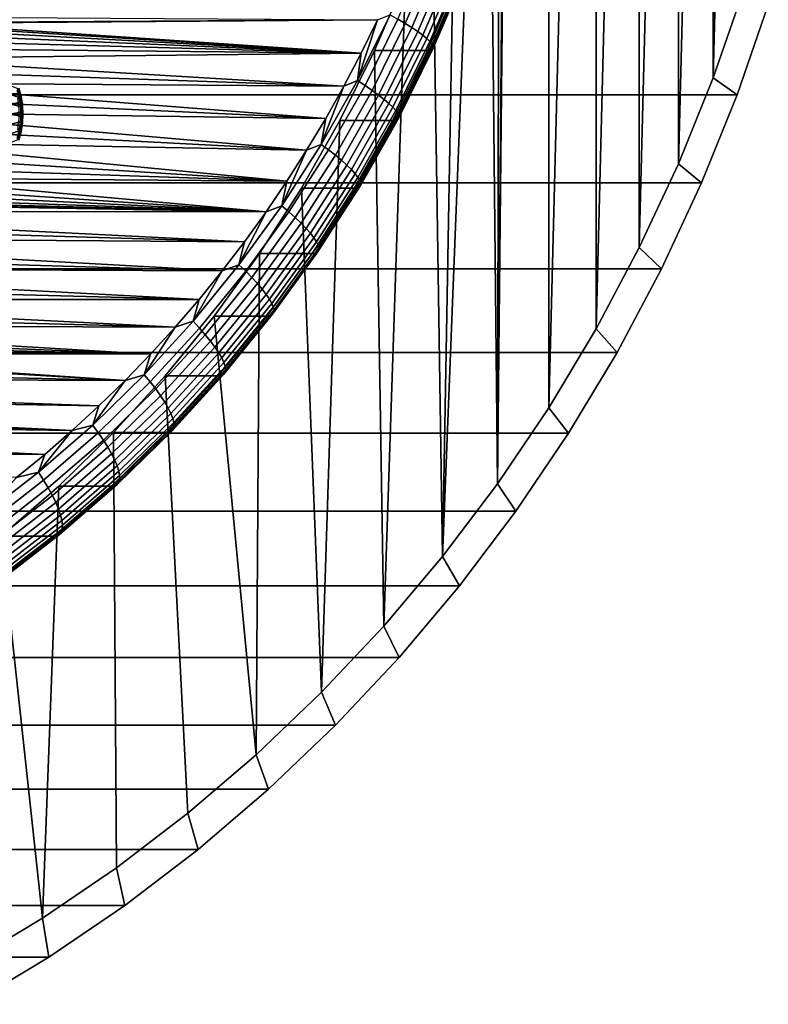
# Model space of a CAD drawing. Header units: metres. Extents: x -22 to 239, y -22 to 22.
# Tile 241 of 256: x 229.45 to 237.69, y -17.23 to -6.39. Entities that reach past the tile are written whole.
import ezdxf

# ---------------------------------------------------------------- set-up
doc = ezdxf.new("R2010")
doc.units = ezdxf.units.M
doc.layers.add('solid_10_151_033_XXX', color=7, linetype='CONTINUOUS')

msp = doc.modelspace()

# ---------------------------------------------------------------- linework, layer by layer
at = {"layer": 'solid_10_151_033_XXX'}
for points in [[(234.826767, 0, 195.19313), (235.274063, 10.662554, 195.355927), (235.274063, -10.66255, 195.355927), (234.709946, -11.498307, 195.150604)], [(235.274063, 10.662554, 195.355927), (235.794861, 9.795472, 195.545486), (235.274063, -10.66255, 195.355927)], [(235.794861, 9.795472, 195.545486), (235.794876, -9.795468, 195.545486), (235.274063, -10.66255, 195.355927)], [(235.794861, 9.795472, 195.545486), (236.270721, 8.899797, 195.718689), (235.794876, -9.795468, 195.545486)], [(236.270721, 8.899797, 195.718689), (236.270721, -8.899794, 195.718689), (235.794876, -9.795468, 195.545486)], [(236.270721, 8.899797, 195.718689), (236.700378, 7.977898, 195.875061), (236.270721, -8.899794, 195.718689)], [(236.700378, 7.977898, 195.875061), (236.700378, -7.977893, 195.875061), (236.270721, -8.899794, 195.718689)], [(236.700378, 7.977898, 195.875061), (237.082489, 7.032578, 196.014145), (236.700378, -7.977893, 195.875061)], [(237.082489, 7.032578, 196.014145), (237.082504, -7.032574, 196.014145), (236.700378, -7.977893, 195.875061)], [(237.082489, 7.032578, 196.014145), (237.415909, 6.066774, 196.135498), (237.082504, -7.032574, 196.014145)], [(237.415909, 6.066774, 196.135498), (237.415924, -6.06677, 196.135498), (237.082504, -7.032574, 196.014145)], [(234.803391, -0.870593, 195.184616), (234.826767, 0, 195.19313), (234.709946, -11.498307, 195.150604)], [(234.733353, -1.738386, 195.159119), (234.803391, -0.870593, 195.184616), (234.709946, -11.498307, 195.150604)], [(234.616882, -2.600451, 195.11673), (234.733353, -1.738386, 195.159119), (234.709946, -11.498307, 195.150604)], [(234.454346, -3.454071, 195.057571), (234.616882, -2.600451, 195.11673), (234.709946, -11.498307, 195.150604), (234.104141, -12.300328, 194.930115)], [(234.246277, -4.296438, 194.981842), (234.454346, -3.454071, 195.057571), (234.104141, -12.300328, 194.930115)], [(233.993378, -5.124736, 194.889801), (234.246277, -4.296438, 194.981842), (234.104141, -12.300328, 194.930115)], [(233.696442, -5.936373, 194.781723), (233.993378, -5.124736, 194.889801), (234.104141, -12.300328, 194.930115), (233.458389, -13.066292, 194.695084)], [(233.614777, -6.385051, 191.905106), (233.937408, -5.633251, 192.022537), (234.020218, -5.675254, 192.085617), (233.695175, -6.43266, 191.9673)], [(233.695175, -6.43266, 191.9673), (234.020218, -5.675254, 192.085617), (234.095367, -5.715643, 192.158554), (233.768021, -6.478438, 192.039413)], [(233.768021, -6.478438, 192.039413), (234.095367, -5.715643, 192.158554), (234.161911, -5.753907, 192.240463), (233.832367, -6.521809, 192.120529)], [(233.832367, -6.521809, 192.120529), (234.161911, -5.753907, 192.240463), (234.219009, -5.789566, 192.330292), (233.887436, -6.562226, 192.20961)], [(233.887436, -6.562226, 192.20961), (234.219009, -5.789566, 192.330292), (234.265945, -5.822169, 192.42691), (233.932495, -6.599181, 192.305542)], [(233.932495, -6.599181, 192.305542), (234.265945, -5.822169, 192.42691), (234.302124, -5.851306, 192.529099), (233.96701, -6.632207, 192.40712)], [(233.96701, -6.632207, 192.40712), (234.302124, -5.851306, 192.529099), (234.327087, -5.87661, 192.635574), (233.990524, -6.660888, 192.513077)], [(233.937881, -6.728623, 193.060501), (234.277878, -5.936371, 193.18425), (233.696442, -5.936373, 194.781723), (233.356445, -6.728633, 194.657974)], [(233.356445, -6.728633, 194.657974), (233.696442, -5.936373, 194.781723), (233.458389, -13.066292, 194.695084)], [(233.970871, -6.725848, 192.953354), (234.31073, -5.933921, 193.077057), (234.277878, -5.936371, 193.18425), (233.937881, -6.728623, 193.060501)], [(233.992859, -6.717548, 192.843597), (234.332291, -5.9266, 192.967133), (234.31073, -5.933921, 193.077057), (233.970871, -6.725848, 192.953354)], [(233.990524, -6.660888, 192.513077), (234.327087, -5.87661, 192.635574), (234.34053, -5.897762, 192.744995), (234.002747, -6.684863, 192.622055)], [(234.00354, -6.703829, 192.732697), (234.34227, -5.914496, 192.855988), (234.332291, -5.9266, 192.967133), (233.992859, -6.717548, 192.843597)], [(234.002747, -6.684863, 192.622055), (234.34053, -5.897762, 192.744995), (234.34227, -5.914496, 192.855988), (234.00354, -6.703829, 192.732697)], [(237.082504, -7.032574, 196.014145), (237.415924, -6.06677, 196.135498), (237.690201, -6.226431, 196.767502), (237.347992, -7.217677, 196.642944)], [(212.832291, -6.262797, 184.314514), (233.388245, -6.391063, 191.796265), (228.40274, -6.421983, 189.981689), (209.451569, -6.391066, 183.08403)], [(225.548538, -6.226433, 230.12645), (225.206329, -7.217679, 230.001892), (237.347992, -7.217677, 196.642944), (237.690201, -6.226431, 196.767502)], [(228.508896, -6.428329, 190.020325), (228.40274, -6.421983, 189.981689), (233.388245, -6.391063, 191.796265)], [(228.61377, -6.447292, 190.058502), (228.508896, -6.428329, 190.020325), (233.388245, -6.391063, 191.796265), (233.20842, -6.758952, 191.73082)], [(233.168152, -7.061593, 191.722687), (233.388245, -6.391063, 191.796265), (233.527817, -6.336211, 191.853592)], [(233.168152, -7.061593, 191.722687), (233.527817, -6.336211, 191.853592), (233.614777, -6.385051, 191.905106), (233.252335, -7.116023, 191.773193)], [(233.168152, -7.061593, 191.722687), (233.20842, -6.758952, 191.73082), (233.388245, -6.391063, 191.796265)], [(233.252335, -7.116023, 191.773193), (233.614777, -6.385051, 191.905106), (233.695175, -6.43266, 191.9673), (233.330048, -7.169082, 191.834412)], [(228.715851, -6.478591, 190.095657), (228.61377, -6.447292, 190.058502), (233.20842, -6.758952, 191.73082)], [(228.814194, -6.52194, 190.131454), (228.715851, -6.478591, 190.095657), (233.20842, -6.758952, 191.73082)], [(233.330048, -7.169082, 191.834412), (233.695175, -6.43266, 191.9673), (233.768021, -6.478438, 192.039413), (233.400284, -7.220102, 191.905563)], [(233.400284, -7.220102, 191.905563), (233.768021, -6.478438, 192.039413), (233.832367, -6.521809, 192.120529), (233.462173, -7.268438, 191.985779)], [(228.90715, -6.576612, 190.165283), (228.814194, -6.52194, 190.131454), (233.20842, -6.758952, 191.73082)], [(228.993927, -6.642142, 190.196869), (228.90715, -6.576612, 190.165283), (233.20842, -6.758952, 191.73082)], [(233.462173, -7.268438, 191.985779), (233.832367, -6.521809, 192.120529), (233.887436, -6.562226, 192.20961), (233.514938, -7.313483, 192.074036)], [(233.514938, -7.313483, 192.074036), (233.887436, -6.562226, 192.20961), (233.932495, -6.599181, 192.305542), (233.557907, -7.354668, 192.169205)], [(233.557907, -7.354668, 192.169205), (233.932495, -6.599181, 192.305542), (233.96701, -6.632207, 192.40712), (233.590546, -7.391474, 192.270111)], [(229.073181, -6.717515, 190.225708), (228.993927, -6.642142, 190.196869), (233.20842, -6.758952, 191.73082)], [(229.144012, -6.801858, 190.251495), (229.073181, -6.717515, 190.225708), (233.20842, -6.758952, 191.73082)], [(233.611557, -7.486586, 192.704803), (233.992859, -6.717548, 192.843597), (233.970871, -6.725848, 192.953354), (233.589096, -7.495835, 192.814392)], [(233.590546, -7.391474, 192.270111), (233.96701, -6.632207, 192.40712), (233.990524, -6.660888, 192.513077), (233.612427, -7.423439, 192.375458)], [(233.623001, -7.471296, 192.594193), (234.00354, -6.703829, 192.732697), (233.992859, -6.717548, 192.843597), (233.611557, -7.486586, 192.704803)], [(233.612427, -7.423439, 192.375458), (233.990524, -6.660888, 192.513077), (234.002747, -6.684863, 192.622055), (233.623291, -7.450159, 192.483948)], [(233.623291, -7.450159, 192.483948), (234.002747, -6.684863, 192.622055), (234.00354, -6.703829, 192.732697), (233.623001, -7.471296, 192.594193)], [(229.205597, -6.894212, 190.273911), (229.144012, -6.801858, 190.251495), (233.20842, -6.758952, 191.73082), (233.018631, -7.121097, 191.661743)], [(232.974518, -7.498912, 194.518967), (233.356445, -6.728633, 194.657974), (233.458389, -13.066292, 194.695084), (232.774689, -13.793875, 194.446228)], [(233.555939, -7.498929, 192.921478), (233.937881, -6.728623, 193.060501), (233.356445, -6.728633, 194.657974), (232.974518, -7.498912, 194.518967)], [(233.168152, -7.061593, 191.722687), (233.018631, -7.121097, 191.661743), (233.20842, -6.758952, 191.73082)], [(233.589096, -7.495835, 192.814392), (233.970871, -6.725848, 192.953354), (233.937881, -6.728623, 193.060501), (233.555939, -7.498929, 192.921478)], [(229.256973, -6.99313, 190.292603), (229.205597, -6.894212, 190.273911), (233.018631, -7.121097, 191.661743)], [(229.297699, -7.097782, 190.307434), (229.256973, -6.99313, 190.292603), (233.018631, -7.121097, 191.661743)], [(236.700378, -7.977893, 195.875061), (237.082504, -7.032574, 196.014145), (237.347992, -7.217677, 196.642944), (236.955811, -8.187879, 196.500198)], [(229.297699, -7.097782, 190.307434), (233.018631, -7.121097, 191.661743), (232.819016, -7.477234, 191.589081), (229.327118, -7.206415, 190.31813)], [(229.455444, -7.20416, 189.564484), (229.441711, -7.155323, 189.559479), (229.297699, -7.097782, 190.307434), (229.327118, -7.206415, 190.31813)], [(229.459595, -7.24638, 189.442825), (229.435394, -7.156983, 189.434021), (229.441574, -7.150062, 189.474884), (229.466385, -7.241717, 189.483902)], [(229.466385, -7.241717, 189.483902), (229.441574, -7.150062, 189.474884), (229.4422, -7.144877, 189.516449), (229.467468, -7.238224, 189.52565)], [(229.467468, -7.238224, 189.52565), (229.4422, -7.144877, 189.516449), (229.441711, -7.155323, 189.559479), (229.455444, -7.20416, 189.564484)], [(232.770157, -7.763941, 191.577835), (233.018631, -7.121097, 191.661743), (233.168152, -7.061593, 191.722687)], [(232.770157, -7.763941, 191.577835), (233.168152, -7.061593, 191.722687), (233.252335, -7.116023, 191.773193), (232.851288, -7.823785, 191.627213)], [(232.770157, -7.763941, 191.577835), (232.819016, -7.477234, 191.589081), (233.018631, -7.121097, 191.661743)], [(232.851288, -7.823785, 191.627213), (233.252335, -7.116023, 191.773193), (233.330048, -7.169082, 191.834412), (232.925995, -7.882121, 191.687347)], [(225.206329, -7.217679, 230.001892), (224.814148, -8.187881, 229.859146), (236.955811, -8.187879, 196.500198), (237.347992, -7.217677, 196.642944)], [(229.466492, -7.253765, 189.568512), (229.455444, -7.20416, 189.564484), (229.327118, -7.206415, 190.31813)], [(229.34494, -7.318026, 190.324615), (229.327118, -7.206415, 190.31813), (232.819016, -7.477234, 191.589081)], [(229.474808, -7.303969, 189.571533), (229.466492, -7.253765, 189.568512), (229.327118, -7.206415, 190.31813), (229.34494, -7.318026, 190.324615)], [(229.447235, -7.252122, 189.403214), (229.423782, -7.165506, 189.394684), (229.435394, -7.156983, 189.434021), (229.459595, -7.24638, 189.442825)], [(229.443222, -7.344364, 189.370789), (229.429565, -7.258832, 189.365829), (229.447235, -7.252122, 189.403214), (229.461426, -7.340988, 189.408371)], [(229.461426, -7.340988, 189.408371), (229.447235, -7.252122, 189.403214), (229.459595, -7.24638, 189.442825), (229.474228, -7.338099, 189.448166)], [(229.467468, -7.238224, 189.52565), (229.455444, -7.20416, 189.564484), (229.466492, -7.253765, 189.568512)], [(229.474228, -7.338099, 189.448166), (229.459595, -7.24638, 189.442825), (229.466385, -7.241717, 189.483902), (229.4814, -7.335752, 189.48938)], [(229.4814, -7.335752, 189.48938), (229.466385, -7.241717, 189.483902), (229.467468, -7.238224, 189.52565), (229.482773, -7.333995, 189.531204)], [(229.482773, -7.333995, 189.531204), (229.467468, -7.238224, 189.52565), (229.466492, -7.253765, 189.568512), (229.474808, -7.303969, 189.571533)], [(232.925995, -7.882121, 191.687347), (233.330048, -7.169082, 191.834412), (233.400284, -7.220102, 191.905563), (232.993362, -7.938215, 191.757462)], [(232.993362, -7.938215, 191.757462), (233.400284, -7.220102, 191.905563), (233.462173, -7.268438, 191.985779), (233.052536, -7.991359, 191.836685)], [(229.480377, -7.354603, 189.573563), (229.474808, -7.303969, 189.571533), (229.34494, -7.318026, 190.324615)], [(229.350891, -7.430985, 190.326797), (229.34494, -7.318026, 190.324615), (232.819016, -7.477234, 191.589081)], [(229.483154, -7.405496, 189.57457), (229.480377, -7.354603, 189.573563), (229.34494, -7.318026, 190.324615), (229.350891, -7.430985, 190.326797)], [(229.447784, -7.430985, 189.372452), (229.443222, -7.344364, 189.370789), (229.461426, -7.340988, 189.408371), (229.466171, -7.430985, 189.41011)], [(229.466171, -7.430985, 189.41011), (229.461426, -7.340988, 189.408371), (229.474228, -7.338099, 189.448166), (229.479141, -7.430985, 189.449951)], [(229.479141, -7.430985, 189.449951), (229.474228, -7.338099, 189.448166), (229.4814, -7.335752, 189.48938), (229.48642, -7.430985, 189.491196)], [(229.482773, -7.333995, 189.531204), (229.474808, -7.303969, 189.571533), (229.480377, -7.354603, 189.573563)], [(229.487885, -7.430985, 189.533066), (229.482773, -7.333995, 189.531204), (229.480377, -7.354603, 189.573563), (229.483154, -7.405496, 189.57457)], [(229.48642, -7.430985, 189.491196), (229.4814, -7.335752, 189.48938), (229.482773, -7.333995, 189.531204), (229.487885, -7.430985, 189.533066)], [(233.052536, -7.991359, 191.836685), (233.462173, -7.268438, 191.985779), (233.514938, -7.313483, 192.074036), (233.102753, -8.040884, 191.924011)], [(233.102753, -8.040884, 191.924011), (233.514938, -7.313483, 192.074036), (233.557907, -7.354668, 192.169205), (233.143402, -8.086165, 192.018341)], [(233.143402, -8.086165, 192.018341), (233.557907, -7.354668, 192.169205), (233.590546, -7.391474, 192.270111), (233.173965, -8.126633, 192.118484)], [(229.350891, -7.430985, 190.326797), (232.819016, -7.477234, 191.589081), (232.609756, -7.827019, 191.512924), (229.34494, -7.543944, 190.324615)], [(229.480377, -7.507367, 189.573563), (229.483154, -7.456475, 189.57457), (229.350891, -7.430985, 190.326797), (229.34494, -7.543944, 190.324615)], [(229.483154, -7.456475, 189.57457), (229.483154, -7.405496, 189.57457), (229.350891, -7.430985, 190.326797)], [(229.443222, -7.517607, 189.370789), (229.447784, -7.430985, 189.372452), (229.466171, -7.430985, 189.41011), (229.461426, -7.520982, 189.408371)], [(229.461426, -7.520982, 189.408371), (229.466171, -7.430985, 189.41011), (229.479141, -7.430985, 189.449951), (229.474228, -7.523872, 189.448166)], [(229.474228, -7.523872, 189.448166), (229.479141, -7.430985, 189.449951), (229.48642, -7.430985, 189.491196), (229.4814, -7.526218, 189.48938)], [(229.482773, -7.527976, 189.531204), (229.487885, -7.430985, 189.533066), (229.483154, -7.456475, 189.57457), (229.480377, -7.507367, 189.573563)], [(229.4814, -7.526218, 189.48938), (229.48642, -7.430985, 189.491196), (229.487885, -7.430985, 189.533066), (229.482773, -7.527976, 189.531204)], [(229.487885, -7.430985, 189.533066), (229.483154, -7.405496, 189.57457), (229.483154, -7.456475, 189.57457)], [(232.770157, -7.763941, 191.577835), (232.609756, -7.827019, 191.512924), (232.819016, -7.477234, 191.589081)], [(233.173965, -8.126633, 192.118484), (233.590546, -7.391474, 192.270111), (233.612427, -7.423439, 192.375458), (233.194046, -8.161777, 192.223175)], [(233.20192, -8.214394, 192.440933), (233.623001, -7.471296, 192.594193), (233.611557, -7.486586, 192.704803), (233.189606, -8.231204, 192.551224)], [(233.194046, -8.161777, 192.223175), (233.612427, -7.423439, 192.375458), (233.623291, -7.450159, 192.483948), (233.203415, -8.191154, 192.331116)], [(233.203415, -8.191154, 192.331116), (233.623291, -7.450159, 192.483948), (233.623001, -7.471296, 192.594193), (233.20192, -8.214394, 192.440933)], [(229.327118, -7.655555, 190.31813), (229.34494, -7.543944, 190.324615), (232.609756, -7.827019, 191.512924)], [(229.466492, -7.608206, 189.568512), (229.474808, -7.558002, 189.571533), (229.34494, -7.543944, 190.324615), (229.327118, -7.655555, 190.31813)], [(229.474808, -7.558002, 189.571533), (229.480377, -7.507367, 189.573563), (229.34494, -7.543944, 190.324615)], [(229.429565, -7.603139, 189.365829), (229.443222, -7.517607, 189.370789), (229.461426, -7.520982, 189.408371), (229.447235, -7.609848, 189.403214)], [(229.447235, -7.609848, 189.403214), (229.461426, -7.520982, 189.408371), (229.474228, -7.523872, 189.448166), (229.459595, -7.61559, 189.442825)], [(229.459595, -7.61559, 189.442825), (229.474228, -7.523872, 189.448166), (229.4814, -7.526218, 189.48938), (229.466385, -7.620253, 189.483902)], [(229.466385, -7.620253, 189.483902), (229.4814, -7.526218, 189.48938), (229.482773, -7.527976, 189.531204), (229.467468, -7.623746, 189.52565)], [(229.467468, -7.623746, 189.52565), (229.482773, -7.527976, 189.531204), (229.474808, -7.558002, 189.571533), (229.466492, -7.608206, 189.568512)], [(229.482773, -7.527976, 189.531204), (229.480377, -7.507367, 189.573563), (229.474808, -7.558002, 189.571533)], [(232.551865, -8.244781, 194.365128), (232.974518, -7.498912, 194.518967), (232.774689, -13.793875, 194.446228)], [(233.133301, -8.244775, 192.767654), (233.555939, -7.498929, 192.921478), (232.974518, -7.498912, 194.518967), (232.551865, -8.244781, 194.365128)], [(233.166626, -8.241373, 192.660629), (233.589096, -7.495835, 192.814392), (233.555939, -7.498929, 192.921478), (233.133301, -8.244775, 192.767654)], [(233.189606, -8.231204, 192.551224), (233.611557, -7.486586, 192.704803), (233.589096, -7.495835, 192.814392), (233.166626, -8.241373, 192.660629)], [(229.297699, -7.764188, 190.307434), (229.327118, -7.655555, 190.31813), (232.609756, -7.827019, 191.512924)], [(229.441711, -7.706647, 189.559479), (229.455444, -7.65781, 189.564484), (229.327118, -7.655555, 190.31813), (229.297699, -7.764188, 190.307434)], [(229.455444, -7.65781, 189.564484), (229.466492, -7.608206, 189.568512), (229.327118, -7.655555, 190.31813)], [(229.423782, -7.696464, 189.394684), (229.447235, -7.609848, 189.403214), (229.459595, -7.61559, 189.442825), (229.435394, -7.704987, 189.434021)], [(229.435394, -7.704987, 189.434021), (229.459595, -7.61559, 189.442825), (229.466385, -7.620253, 189.483902), (229.441574, -7.711908, 189.474884)], [(229.441574, -7.711908, 189.474884), (229.466385, -7.620253, 189.483902), (229.467468, -7.623746, 189.52565), (229.4422, -7.717093, 189.516449)], [(229.4422, -7.717093, 189.516449), (229.467468, -7.623746, 189.52565), (229.455444, -7.65781, 189.564484), (229.441711, -7.706647, 189.559479)], [(229.467468, -7.623746, 189.52565), (229.466492, -7.608206, 189.568512), (229.455444, -7.65781, 189.564484)], [(229.297699, -7.764188, 190.307434), (232.609756, -7.827019, 191.512924), (232.391052, -8.170125, 191.433319), (229.256973, -7.86884, 190.292603)], [(232.335144, -8.440965, 191.419495), (232.609756, -7.827019, 191.512924), (232.770157, -7.763941, 191.577835)], [(232.335144, -8.440965, 191.419495), (232.770157, -7.763941, 191.577835), (232.851288, -7.823785, 191.627213), (232.412918, -8.506027, 191.467667)], [(229.205597, -7.967758, 190.273911), (229.256973, -7.86884, 190.292603), (232.391052, -8.170125, 191.433319)], [(232.335144, -8.440965, 191.419495), (232.391052, -8.170125, 191.433319), (232.609756, -7.827019, 191.512924)], [(232.412918, -8.506027, 191.467667), (232.851288, -7.823785, 191.627213), (232.925995, -7.882121, 191.687347), (232.48436, -8.56945, 191.526611)], [(232.48436, -8.56945, 191.526611), (232.925995, -7.882121, 191.687347), (232.993362, -7.938215, 191.757462), (232.548584, -8.630435, 191.595581)], [(229.144012, -8.060113, 190.251495), (229.205597, -7.967758, 190.273911), (232.391052, -8.170125, 191.433319)], [(232.548584, -8.630435, 191.595581), (232.993362, -7.938215, 191.757462), (233.052536, -7.991359, 191.836685), (232.604767, -8.688213, 191.673706)], [(232.604767, -8.688213, 191.673706), (233.052536, -7.991359, 191.836685), (233.102753, -8.040884, 191.924011), (232.652222, -8.742057, 191.760025)], [(236.270721, -8.899794, 195.718689), (236.700378, -7.977893, 195.875061), (236.955811, -8.187879, 196.500198), (236.514862, -9.134017, 196.339706)], [(229.144012, -8.060113, 190.251495), (232.391052, -8.170125, 191.433319), (229.073181, -8.144456, 190.225708)], [(232.652222, -8.742057, 191.760025), (233.102753, -8.040884, 191.924011), (233.143402, -8.086165, 192.018341), (232.690323, -8.791286, 191.853424)], [(232.690323, -8.791286, 191.853424), (233.143402, -8.086165, 192.018341), (233.173965, -8.126633, 192.118484), (232.718628, -8.835283, 191.952759)], [(232.718628, -8.835283, 191.952759), (233.173965, -8.126633, 192.118484), (233.194046, -8.161777, 192.223175), (232.73674, -8.873491, 192.056732)], [(224.814148, -8.187881, 229.859146), (224.373199, -9.134019, 229.698654), (236.514862, -9.134017, 196.339706), (236.955811, -8.187879, 196.500198)], [(228.90715, -8.285358, 190.165283), (228.993927, -8.219829, 190.196869), (232.163055, -8.506325, 191.350342)], [(229.073181, -8.144456, 190.225708), (232.391052, -8.170125, 191.433319), (232.163055, -8.506325, 191.350342), (228.993927, -8.219829, 190.196869)], [(232.335144, -8.440965, 191.419495), (232.163055, -8.506325, 191.350342), (232.391052, -8.170125, 191.433319)], [(232.728409, -8.948974, 192.383362), (233.189606, -8.231204, 192.551224), (233.166626, -8.241373, 192.660629), (232.704865, -8.96003, 192.492569)], [(232.741669, -8.930697, 192.273407), (233.20192, -8.214394, 192.440933), (233.189606, -8.231204, 192.551224), (232.728409, -8.948974, 192.383362)], [(232.73674, -8.873491, 192.056732), (233.194046, -8.161777, 192.223175), (233.203415, -8.191154, 192.331116), (232.744446, -8.90543, 192.164078)], [(232.744446, -8.90543, 192.164078), (233.203415, -8.191154, 192.331116), (233.20192, -8.214394, 192.440933), (232.741669, -8.930697, 192.273407)], [(228.715851, -8.383379, 190.095657), (228.814194, -8.34003, 190.131454), (232.163055, -8.506325, 191.350342)], [(228.814194, -8.34003, 190.131454), (228.90715, -8.285358, 190.165283), (232.163055, -8.506325, 191.350342)], [(232.08992, -8.963725, 194.196991), (232.551865, -8.244781, 194.365128), (232.774689, -13.793875, 194.446228), (232.054901, -14.481067, 194.18425)], [(232.671341, -8.963727, 192.599518), (233.133301, -8.244775, 192.767654), (232.551865, -8.244781, 194.365128), (232.08992, -8.963725, 194.196991)], [(232.704865, -8.96003, 192.492569), (233.166626, -8.241373, 192.660629), (233.133301, -8.244775, 192.767654), (232.671341, -8.963727, 192.599518)], [(227.120422, -8.501927, 189.514969), (228.40274, -8.439987, 189.981689), (232.163055, -8.506325, 191.350342)], [(228.40274, -8.439987, 189.981689), (228.508896, -8.433641, 190.020325), (232.163055, -8.506325, 191.350342)], [(228.508896, -8.433641, 190.020325), (228.61377, -8.414679, 190.058502), (232.163055, -8.506325, 191.350342)], [(228.61377, -8.414679, 190.058502), (228.715851, -8.383379, 190.095657), (232.163055, -8.506325, 191.350342)], [(231.864517, -9.090455, 191.248215), (232.163055, -8.506325, 191.350342), (232.335144, -8.440965, 191.419495)], [(231.864517, -9.090455, 191.248215), (232.335144, -8.440965, 191.419495), (232.412918, -8.506027, 191.467667), (231.93866, -9.160524, 191.295044)], [(227.120422, -8.501927, 189.514969), (232.163055, -8.506325, 191.350342), (231.925949, -8.835343, 191.264038), (227.178635, -8.596561, 189.536163)], [(231.864517, -9.090455, 191.248215), (231.925949, -8.835343, 191.264038), (232.163055, -8.506325, 191.350342)], [(231.93866, -9.160524, 191.295044), (232.412918, -8.506027, 191.467667), (232.48436, -8.56945, 191.526611), (232.006561, -9.228827, 191.352707)], [(227.226547, -8.697538, 189.553589), (227.178635, -8.596561, 189.536163), (231.925949, -8.835343, 191.264038)], [(232.006561, -9.228827, 191.352707), (232.48436, -8.56945, 191.526611), (232.548584, -8.630435, 191.595581), (232.067383, -9.294505, 191.420441)], [(232.067383, -9.294505, 191.420441), (232.548584, -8.630435, 191.595581), (232.604767, -8.688213, 191.673706), (232.120361, -9.35673, 191.497406)], [(227.263565, -8.803706, 189.567062), (227.226547, -8.697538, 189.553589), (231.925949, -8.835343, 191.264038)], [(232.120361, -9.35673, 191.497406), (232.604767, -8.688213, 191.673706), (232.652222, -8.742057, 191.760025), (232.164795, -9.414716, 191.582626)], [(232.164795, -9.414716, 191.582626), (232.652222, -8.742057, 191.760025), (232.690323, -8.791286, 191.853424), (232.200165, -9.467733, 191.675034)], [(227.263565, -8.803706, 189.567062), (231.925949, -8.835343, 191.264038), (231.679977, -9.15685, 191.174515), (227.289124, -8.913404, 189.57637)], [(231.864517, -9.090455, 191.248215), (231.679977, -9.15685, 191.174515), (231.925949, -8.835343, 191.264038)], [(232.200165, -9.467733, 191.675034), (232.690323, -8.791286, 191.853424), (232.718628, -8.835283, 191.952759), (232.226013, -9.515115, 191.773453)], [(232.226013, -9.515115, 191.773453), (232.718628, -8.835283, 191.952759), (232.73674, -8.873491, 192.056732), (232.241989, -9.556263, 191.876663)], [(232.241989, -9.556263, 191.876663), (232.73674, -8.873491, 192.056732), (232.744446, -8.90543, 192.164078), (232.247925, -9.590659, 191.983353)], [(227.303024, -9.025709, 189.581421), (227.289124, -8.913404, 189.57637), (231.679977, -9.15685, 191.174515)], [(231.590149, -9.65343, 194.015091), (232.08992, -8.963725, 194.196991), (232.054901, -14.481067, 194.18425)], [(232.17157, -9.653441, 192.417618), (232.671341, -8.963727, 192.599518), (232.08992, -8.963725, 194.196991), (231.590149, -9.65343, 194.015091)], [(232.205292, -9.64946, 192.31073), (232.704865, -8.96003, 192.492569), (232.671341, -8.963727, 192.599518), (232.17157, -9.653441, 192.417618)], [(232.229462, -9.637553, 192.201767), (232.728409, -8.948974, 192.383362), (232.704865, -8.96003, 192.492569), (232.205292, -9.64946, 192.31073)], [(232.243729, -9.61787, 192.092178), (232.741669, -8.930697, 192.273407), (232.728409, -8.948974, 192.383362), (232.229462, -9.637553, 192.201767)], [(232.247925, -9.590659, 191.983353), (232.744446, -8.90543, 192.164078), (232.741669, -8.930697, 192.273407), (232.243729, -9.61787, 192.092178)], [(235.794876, -9.795468, 195.545486), (236.270721, -8.899794, 195.718689), (236.514862, -9.134017, 196.339706), (236.026474, -10.053297, 196.161942)], [(227.305008, -9.138741, 189.582153), (227.303024, -9.025709, 189.581421), (231.679977, -9.15685, 191.174515)], [(231.359818, -9.710295, 191.064514), (231.679977, -9.15685, 191.174515), (231.864517, -9.090455, 191.248215)], [(231.359818, -9.710295, 191.064514), (231.864517, -9.090455, 191.248215), (231.93866, -9.160524, 191.295044), (231.430069, -9.785142, 191.10994)], [(224.373199, -9.134019, 229.698654), (223.884811, -10.053299, 229.520889), (236.026474, -10.053297, 196.161942), (236.514862, -9.134017, 196.339706)], [(227.305008, -9.138741, 189.582153), (231.679977, -9.15685, 191.174515), (231.425308, -9.470621, 191.081818), (227.295074, -9.251457, 189.578537)], [(231.359818, -9.710295, 191.064514), (231.425308, -9.470621, 191.081818), (231.679977, -9.15685, 191.174515)], [(231.430069, -9.785142, 191.10994), (231.93866, -9.160524, 191.295044), (232.006561, -9.228827, 191.352707), (231.494186, -9.858103, 191.166214)], [(227.273361, -9.36221, 189.570633), (227.295074, -9.251457, 189.578537), (231.425308, -9.470621, 191.081818)], [(231.494186, -9.858103, 191.166214), (232.006561, -9.228827, 191.352707), (232.067383, -9.294505, 191.420441), (231.551361, -9.928258, 191.23262)], [(231.551361, -9.928258, 191.23262), (232.067383, -9.294505, 191.420441), (232.120361, -9.35673, 191.497406), (231.600876, -9.994725, 191.308319)], [(227.240128, -9.469678, 189.558533), (227.273361, -9.36221, 189.570633), (231.425308, -9.470621, 191.081818)], [(231.600876, -9.994725, 191.308319), (232.120361, -9.35673, 191.497406), (232.164795, -9.414716, 191.582626), (231.64209, -10.056665, 191.392365)], [(231.64209, -10.056665, 191.392365), (232.164795, -9.414716, 191.582626), (232.200165, -9.467733, 191.675034), (231.674515, -10.113298, 191.483704)], [(227.240128, -9.469678, 189.558533), (231.425308, -9.470621, 191.081818), (231.162125, -9.776412, 190.986023), (227.19577, -9.572577, 189.542389)], [(231.359818, -9.710295, 191.064514), (231.162125, -9.776412, 190.986023), (231.425308, -9.470621, 191.081818)], [(231.674515, -10.113298, 191.483704), (232.200165, -9.467733, 191.675034), (232.226013, -9.515115, 191.773453), (231.697723, -10.163911, 191.581177)], [(231.697723, -10.163911, 191.581177), (232.226013, -9.515115, 191.773453), (232.241989, -9.556263, 191.876663), (231.711426, -10.207865, 191.683548)], [(227.140945, -9.669408, 189.52243), (227.19577, -9.572577, 189.542389), (231.162125, -9.776412, 190.986023)], [(231.694382, -10.294697, 192.007019), (232.229462, -9.637553, 192.201767), (232.205292, -9.64946, 192.31073), (231.669556, -10.307416, 192.115738)], [(231.709747, -10.273672, 191.897827), (232.243729, -9.61787, 192.092178), (232.229462, -9.637553, 192.201767), (231.694382, -10.294697, 192.007019)], [(231.715454, -10.244606, 191.789551), (232.247925, -9.590659, 191.983353), (232.243729, -9.61787, 192.092178), (231.709747, -10.273672, 191.897827)], [(231.711426, -10.207865, 191.683548), (232.241989, -9.556263, 191.876663), (232.247925, -9.590659, 191.983353), (231.715454, -10.244606, 191.789551)], [(227.076141, -9.759274, 189.498856), (227.140945, -9.669408, 189.52243), (231.162125, -9.776412, 190.986023)], [(230.822678, -10.298462, 190.869003), (231.162125, -9.776412, 190.986023), (231.359818, -9.710295, 191.064514)], [(230.822678, -10.298462, 190.869003), (231.359818, -9.710295, 191.064514), (231.430069, -9.785142, 191.10994), (230.888794, -10.377842, 190.912933)], [(231.054169, -10.311679, 193.820007), (231.590149, -9.65343, 194.015091), (232.054901, -14.481067, 194.18425), (231.301224, -15.125758, 193.909943)], [(231.63562, -10.311668, 192.222534), (232.17157, -9.653441, 192.417618), (231.590149, -9.65343, 194.015091), (231.054169, -10.311679, 193.820007)], [(231.669556, -10.307416, 192.115738), (232.205292, -9.64946, 192.31073), (232.17157, -9.653441, 192.417618), (231.63562, -10.311668, 192.222534)], [(226.920517, -9.912919, 189.442215), (227.002457, -9.840672, 189.472031), (230.890732, -10.073891, 190.887253)], [(227.076141, -9.759274, 189.498856), (231.162125, -9.776412, 190.986023), (230.890732, -10.073891, 190.887253), (227.002457, -9.840672, 189.472031)], [(230.822678, -10.298462, 190.869003), (230.890732, -10.073891, 190.887253), (231.162125, -9.776412, 190.986023)], [(230.888794, -10.377842, 190.912933), (231.430069, -9.785142, 191.10994), (231.494186, -9.858103, 191.166214), (230.948868, -10.455222, 190.967728)], [(230.948868, -10.455222, 190.967728), (231.494186, -9.858103, 191.166214), (231.551361, -9.928258, 191.23262), (231.002167, -10.529628, 191.03273)], [(235.274063, -10.66255, 195.355927), (235.794876, -9.795468, 195.545486), (236.026474, -10.053297, 196.161942), (235.491974, -10.943188, 195.967407)], [(226.920517, -9.912919, 189.442215), (230.890732, -10.073891, 190.887253), (226.831589, -9.97488, 189.409836)], [(231.002167, -10.529628, 191.03273), (231.551361, -9.928258, 191.23262), (231.600876, -9.994725, 191.308319), (231.048004, -10.600121, 191.107101)], [(223.884811, -10.053299, 229.520889), (223.350296, -10.943189, 229.326355), (235.491974, -10.943188, 195.967407), (236.026474, -10.053297, 196.161942)], [(226.636932, -10.065249, 189.338989), (230.890732, -10.073891, 190.887253), (230.611328, -10.362842, 190.785553), (226.533859, -10.092456, 189.301468)], [(226.636932, -10.065249, 189.338989), (226.73671, -10.025855, 189.375305), (230.890732, -10.073891, 190.887253)], [(226.73671, -10.025855, 189.375305), (226.831589, -9.97488, 189.409836), (230.890732, -10.073891, 190.887253)], [(230.822678, -10.298462, 190.869003), (230.611328, -10.362842, 190.785553), (230.890732, -10.073891, 190.887253)], [(231.048004, -10.600121, 191.107101), (231.600876, -9.994725, 191.308319), (231.64209, -10.056665, 191.392365), (231.0858, -10.665812, 191.189896)], [(231.0858, -10.665812, 191.189896), (231.64209, -10.056665, 191.392365), (231.674515, -10.113298, 191.483704), (231.115097, -10.725876, 191.28009)], [(224.92131, -10.226243, 188.714554), (224.923294, -10.113242, 188.715271), (226.322113, -10.109359, 189.224411), (230.611328, -10.362842, 190.785553)], [(226.322113, -10.109359, 189.224411), (226.428329, -10.107242, 189.263062), (230.611328, -10.362842, 190.785553)], [(226.428329, -10.107242, 189.263062), (226.533859, -10.092456, 189.301468), (230.611328, -10.362842, 190.785553)], [(231.115097, -10.725876, 191.28009), (231.674515, -10.113298, 191.483704), (231.697723, -10.163911, 191.581177), (231.135498, -10.779553, 191.376541)], [(231.135498, -10.779553, 191.376541), (231.697723, -10.163911, 191.581177), (231.711426, -10.207865, 191.683548), (231.146774, -10.82617, 191.478043)], [(224.90741, -10.338549, 188.709503), (224.92131, -10.226243, 188.714554), (230.611328, -10.362842, 190.785553)], [(231.124924, -10.918262, 191.799744), (231.694382, -10.294697, 192.007019), (231.669556, -10.307416, 192.115738), (231.099396, -10.931751, 191.908218)], [(231.141449, -10.895964, 191.690979), (231.709747, -10.273672, 191.897827), (231.694382, -10.294697, 192.007019), (231.124924, -10.918262, 191.799744)], [(231.148758, -10.865137, 191.583282), (231.715454, -10.244606, 191.789551), (231.709747, -10.273672, 191.897827), (231.141449, -10.895964, 191.690979)], [(231.146774, -10.82617, 191.478043), (231.711426, -10.207865, 191.683548), (231.715454, -10.244606, 191.789551), (231.148758, -10.865137, 191.583282)], [(224.90741, -10.338549, 188.709503), (230.611328, -10.362842, 190.785553), (230.324097, -10.643051, 190.681015), (224.881836, -10.448277, 188.700195)], [(230.254868, -10.853037, 190.662338), (230.611328, -10.362842, 190.785553), (230.822678, -10.298462, 190.869003)], [(230.254868, -10.853037, 190.662338), (230.822678, -10.298462, 190.869003), (230.888794, -10.377842, 190.912933), (230.316605, -10.936692, 190.704666)], [(230.254868, -10.853037, 190.662338), (230.324097, -10.643051, 190.681015), (230.611328, -10.362842, 190.785553)], [(230.316605, -10.936692, 190.704666), (230.888794, -10.377842, 190.912933), (230.948868, -10.455222, 190.967728), (230.372421, -11.018239, 190.757919)], [(231.065216, -10.936261, 192.014938), (231.63562, -10.311668, 192.222534), (231.054169, -10.311679, 193.820007), (230.483795, -10.936251, 193.612411)], [(230.483795, -10.936251, 193.612411), (231.054169, -10.311679, 193.820007), (231.301224, -15.125758, 193.909943), (230.51593, -15.726042, 193.624115)], [(231.099396, -10.931751, 191.908218), (231.669556, -10.307416, 192.115738), (231.63562, -10.311668, 192.222534), (231.065216, -10.936261, 192.014938)], [(224.844833, -10.554418, 188.686722), (224.881836, -10.448277, 188.700195), (230.324097, -10.643051, 190.681015)], [(230.372421, -11.018239, 190.757919), (230.948868, -10.455222, 190.967728), (231.002167, -10.529628, 191.03273), (230.421616, -11.096651, 190.821426)], [(224.844833, -10.554418, 188.686722), (230.324097, -10.643051, 190.681015), (230.029373, -10.914219, 190.57373), (224.796921, -10.655416, 188.669281)], [(230.421616, -11.096651, 190.821426), (231.002167, -10.529628, 191.03273), (231.048004, -10.600121, 191.107101), (230.463562, -11.170939, 190.894379)], [(230.463562, -11.170939, 190.894379), (231.048004, -10.600121, 191.107101), (231.0858, -10.665812, 191.189896), (230.497742, -11.24017, 190.975861)], [(224.738693, -10.750069, 188.648087), (224.796921, -10.655416, 188.669281), (230.029373, -10.914219, 190.57373)], [(230.254868, -10.853037, 190.662338), (230.029373, -10.914219, 190.57373), (230.324097, -10.643051, 190.681015)], [(230.497742, -11.24017, 190.975861), (231.0858, -10.665812, 191.189896), (231.115097, -10.725876, 191.28009), (230.523712, -11.303467, 191.06485)], [(230.523712, -11.303467, 191.06485), (231.115097, -10.725876, 191.28009), (231.135498, -10.779553, 191.376541), (230.541168, -11.360036, 191.160217)], [(234.709946, -11.498307, 195.150604), (235.274063, -10.66255, 195.355927), (235.491974, -10.943188, 195.967407), (234.91301, -11.800924, 195.756683)], [(224.670807, -10.837244, 188.623383), (230.029373, -10.914219, 190.57373), (229.727356, -11.176139, 190.463821), (224.594299, -10.915674, 188.595535)], [(224.670807, -10.837244, 188.623383), (224.738693, -10.750069, 188.648087), (230.029373, -10.914219, 190.57373)], [(230.541168, -11.360036, 191.160217), (231.135498, -10.779553, 191.376541), (231.146774, -10.82617, 191.478043), (230.549866, -11.409163, 191.260773)], [(230.549866, -11.409163, 191.260773), (231.146774, -10.82617, 191.478043), (231.148758, -10.865137, 191.583282), (230.549713, -11.450228, 191.36525)], [(223.350296, -10.943189, 229.326355), (222.771347, -11.800925, 229.115631), (234.91301, -11.800924, 195.756683), (235.491974, -10.943188, 195.967407)], [(224.509857, -10.984631, 188.564804), (224.594299, -10.915674, 188.595535), (229.727356, -11.176139, 190.463821)], [(229.658234, -11.372212, 190.44519), (230.029373, -10.914219, 190.57373), (230.254868, -10.853037, 190.662338)], [(229.658234, -11.372212, 190.44519), (230.254868, -10.853037, 190.662338), (230.316605, -10.936692, 190.704666), (229.715378, -11.459868, 190.48584)], [(229.658234, -11.372212, 190.44519), (229.727356, -11.176139, 190.463821), (230.029373, -10.914219, 190.57373)], [(229.880814, -11.525177, 193.392944), (230.483795, -10.936251, 193.612411), (230.51593, -15.726042, 193.624115), (229.701141, -16.280258, 193.32756)], [(229.715378, -11.459868, 190.48584), (230.316605, -10.936692, 190.704666), (230.372421, -11.018239, 190.757919), (229.766708, -11.545317, 190.53746)], [(230.462234, -11.525182, 191.795471), (231.065216, -10.936261, 192.014938), (230.483795, -10.936251, 193.612411), (229.880814, -11.525177, 193.392944)], [(230.496674, -11.520429, 191.688843), (231.099396, -10.931751, 191.908218), (231.065216, -10.936261, 192.014938), (230.462234, -11.525182, 191.795471)], [(230.522949, -11.506214, 191.580643), (231.124924, -10.918262, 191.799744), (231.099396, -10.931751, 191.908218), (230.496674, -11.520429, 191.688843)], [(230.540695, -11.482715, 191.472321), (231.141449, -10.895964, 191.690979), (231.124924, -10.918262, 191.799744), (230.522949, -11.506214, 191.580643)], [(230.549713, -11.450228, 191.36525), (231.148758, -10.865137, 191.583282), (231.141449, -10.895964, 191.690979), (230.540695, -11.482715, 191.472321)], [(224.322159, -11.090177, 188.49649), (224.418884, -11.04296, 188.531693), (229.727356, -11.176139, 190.463821)], [(224.418884, -11.04296, 188.531693), (224.509857, -10.984631, 188.564804), (229.727356, -11.176139, 190.463821)], [(229.766708, -11.545317, 190.53746), (230.372421, -11.018239, 190.757919), (230.421616, -11.096651, 190.821426), (229.811584, -11.62748, 190.599396)], [(224.0112, -11.15921, 188.383301), (229.727356, -11.176139, 190.463821), (229.418274, -11.428628, 190.351318), (222.090347, -11.222472, 187.684174)], [(224.0112, -11.15921, 188.383301), (224.117142, -11.148637, 188.42186), (229.727356, -11.176139, 190.463821)], [(224.117142, -11.148637, 188.42186), (224.221207, -11.125534, 188.459732), (229.727356, -11.176139, 190.463821)], [(224.322159, -11.090177, 188.49649), (229.727356, -11.176139, 190.463821), (224.221207, -11.125534, 188.459732)], [(229.811584, -11.62748, 190.599396), (230.421616, -11.096651, 190.821426), (230.463562, -11.170939, 190.894379), (229.849457, -11.705322, 190.670853)], [(229.658234, -11.372212, 190.44519), (229.418274, -11.428628, 190.351318), (229.727356, -11.176139, 190.463821)], [(229.849457, -11.705322, 190.670853), (230.463562, -11.170939, 190.894379), (230.497742, -11.24017, 190.975861), (229.879822, -11.777864, 190.750961)], [(229.879822, -11.777864, 190.750961), (230.497742, -11.24017, 190.975861), (230.523712, -11.303467, 191.06485), (229.902328, -11.84419, 190.838684)], [(229.034729, -11.854294, 190.218246), (229.418274, -11.428628, 190.351318), (229.658234, -11.372212, 190.44519)], [(229.034729, -11.854294, 190.218246), (229.658234, -11.372212, 190.44519), (229.715378, -11.459868, 190.48584), (229.087051, -11.945666, 190.257156)], [(229.902328, -11.84419, 190.838684), (230.523712, -11.303467, 191.06485), (230.541168, -11.360036, 191.160217), (229.916656, -11.903464, 190.932922)], [(229.916656, -11.903464, 190.932922), (230.541168, -11.360036, 191.160217), (230.549866, -11.409163, 191.260773), (229.922668, -11.954941, 191.032501)], [(229.087051, -11.945666, 190.257156), (229.715378, -11.459868, 190.48584), (229.766708, -11.545317, 190.53746), (229.133698, -12.034737, 190.307068)], [(229.909454, -12.032012, 191.242569), (230.540695, -11.482715, 191.472321), (230.522949, -11.506214, 191.580643), (229.890396, -12.056635, 191.350418)], [(229.920242, -11.997971, 191.136139), (230.549713, -11.450228, 191.36525), (230.540695, -11.482715, 191.472321), (229.909454, -12.032012, 191.242569)], [(229.922668, -11.954941, 191.032501), (230.549866, -11.409163, 191.260773), (230.549713, -11.450228, 191.36525), (229.920242, -11.997971, 191.136139)], [(229.133698, -12.034737, 190.307068), (229.766708, -11.545317, 190.53746), (229.811584, -11.62748, 190.599396), (229.174072, -12.120382, 190.367355)], [(229.247208, -12.07652, 193.162338), (229.880814, -11.525177, 193.392944), (229.701141, -16.280258, 193.32756)], [(229.828659, -12.07651, 191.564865), (230.462234, -11.525182, 191.795471), (229.880814, -11.525177, 193.392944), (229.247208, -12.07652, 193.162338)], [(229.863342, -12.07153, 191.458344), (230.496674, -11.520429, 191.688843), (230.462234, -11.525182, 191.795471), (229.828659, -12.07651, 191.564865)], [(229.890396, -12.056635, 191.350418), (230.522949, -11.506214, 191.580643), (230.496674, -11.520429, 191.688843), (229.863342, -12.07153, 191.458344)], [(234.104141, -12.300328, 194.930115), (234.709946, -11.498307, 195.150604), (234.91301, -11.800924, 195.756683), (234.291229, -12.624084, 195.53038)], [(229.174072, -12.120382, 190.367355), (229.811584, -11.62748, 190.599396), (229.849457, -11.705322, 190.670853), (229.207672, -12.201525, 190.437271)], [(222.771347, -11.800925, 229.115631), (222.149567, -12.624085, 228.889328), (234.291229, -12.624084, 195.53038), (234.91301, -11.800924, 195.756683)], [(229.207672, -12.201525, 190.437271), (229.849457, -11.705322, 190.670853), (229.879822, -11.777864, 190.750961), (229.23407, -12.277141, 190.515915)], [(229.23407, -12.277141, 190.515915), (229.879822, -11.777864, 190.750961), (229.902328, -11.84419, 190.838684), (229.25293, -12.346278, 190.602325)], [(229.25293, -12.346278, 190.602325), (229.902328, -11.84419, 190.838684), (229.916656, -11.903464, 190.932922), (229.264023, -12.408066, 190.695374)], [(229.264023, -12.408066, 190.695374), (229.916656, -11.903464, 190.932922), (229.922668, -11.954941, 191.032501), (229.267197, -12.461724, 190.79393)], [(229.262421, -12.506578, 190.896713), (229.920242, -11.997971, 191.136139), (229.909454, -12.032012, 191.242569), (229.249756, -12.542063, 191.002457)], [(229.267197, -12.461724, 190.79393), (229.922668, -11.954941, 191.032501), (229.920242, -11.997971, 191.136139), (229.262421, -12.506578, 190.896713)], [(229.166534, -12.588447, 191.323868), (229.828659, -12.07651, 191.564865), (229.247208, -12.07652, 193.162338), (228.585114, -12.588436, 192.921356)], [(228.585114, -12.588436, 192.921356), (229.247208, -12.07652, 193.162338), (229.701141, -16.280258, 193.32756), (228.859406, -16.786699, 193.021179)], [(229.201492, -12.583256, 191.217438), (229.863342, -12.07153, 191.458344), (229.828659, -12.07651, 191.564865), (229.166534, -12.588447, 191.323868)], [(229.22937, -12.56773, 191.109818), (229.890396, -12.056635, 191.350418), (229.863342, -12.07153, 191.458344), (229.201492, -12.583256, 191.217438)], [(229.249756, -12.542063, 191.002457), (229.909454, -12.032012, 191.242569), (229.890396, -12.056635, 191.350418), (229.22937, -12.56773, 191.109818)], [(233.458389, -13.066292, 194.695084), (234.104141, -12.300328, 194.930115), (234.291229, -12.624084, 195.53038), (233.62851, -13.41019, 195.289169)], [(222.149567, -12.624085, 228.889328), (221.486847, -13.410192, 228.648117), (233.62851, -13.41019, 195.289169), (234.291229, -12.624084, 195.53038)], [(232.774689, -13.793875, 194.446228), (233.458389, -13.066292, 194.695084), (233.62851, -13.41019, 195.289169), (232.926819, -14.156916, 195.033768)], [(221.486847, -13.410192, 228.648117), (220.785156, -14.156917, 228.392715), (232.926819, -14.156916, 195.033768), (233.62851, -13.41019, 195.289169)], [(232.054901, -14.481067, 194.18425), (232.774689, -13.793875, 194.446228), (232.926819, -14.156916, 195.033768), (232.188065, -14.862214, 194.764877)], [(220.785156, -14.156917, 228.392715), (220.046402, -14.862215, 228.123825), (232.188065, -14.862214, 194.764877), (232.926819, -14.156916, 195.033768)], [(231.301224, -15.125758, 193.909943), (232.054901, -14.481067, 194.18425), (232.188065, -14.862214, 194.764877), (231.414581, -15.523857, 194.483353)], [(220.046402, -14.862215, 228.123825), (219.272919, -15.523858, 227.8423), (231.414581, -15.523857, 194.483353), (232.188065, -14.862214, 194.764877)], [(230.51593, -15.726042, 193.624115), (231.301224, -15.125758, 193.909943), (231.414581, -15.523857, 194.483353), (230.608597, -16.139948, 194.190002)], [(219.272919, -15.523858, 227.8423), (218.466934, -16.139948, 227.54895), (230.608597, -16.139948, 194.190002), (231.414581, -15.523857, 194.483353)], [(229.701141, -16.280258, 193.32756), (230.51593, -15.726042, 193.624115), (230.608597, -16.139948, 194.190002), (229.772369, -16.708755, 193.885635)], [(218.466934, -16.139948, 227.54895), (217.630692, -16.708757, 227.244583), (229.772369, -16.708755, 193.885635), (230.608597, -16.139948, 194.190002)], [(228.859406, -16.786699, 193.021179), (229.701141, -16.280258, 193.32756), (229.772369, -16.708755, 193.885635), (228.908493, -17.228512, 193.571213)], [(217.630692, -16.708757, 227.244583), (216.766815, -17.228512, 226.930161), (228.908493, -17.228512, 193.571213), (229.772369, -16.708755, 193.885635)]]:
    msp.add_3dface(points, dxfattribs=at)

doc.saveas('drawing.dxf')
